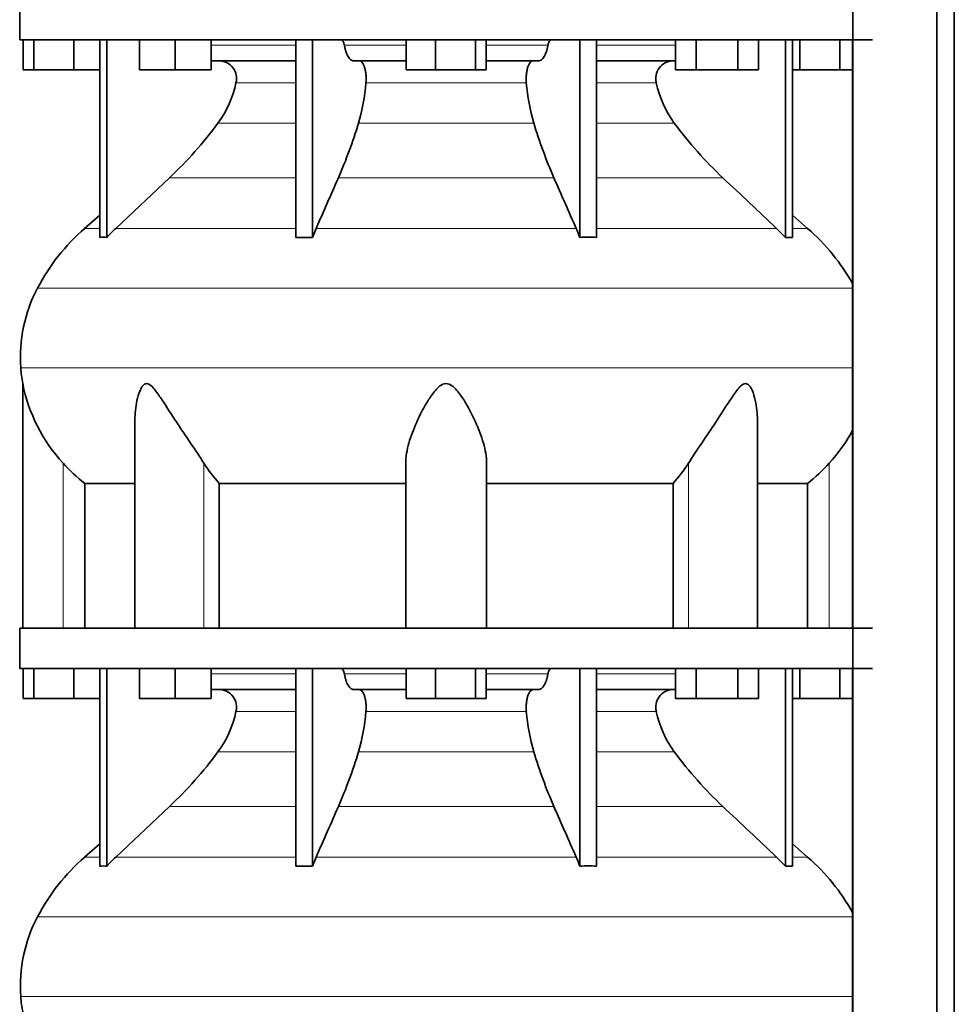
# Model space of a CAD drawing. Header units: millimetres. Extents: x 402 to 1276, y -1884 to 1700.
# Tile 19 of 23: x 900 to 1213, y 118 to 447. Entities that reach past the tile are written whole.
import ezdxf

# ---------------------------------------------------------------- set-up
doc = ezdxf.new("R2010")
doc.units = ezdxf.units.MM
doc.layers.add('MID_344-4', color=7, linetype='Continuous')
doc.layers.add('VSI344_DIFFUSORE', color=7, linetype='Continuous')

# ---------------------------------------------------------------- blocks, each defined once
blk = doc.blocks.new('SE3')
at = {"layer": 'MID_344-4', "color": 7, "linetype": 'Continuous', "lineweight": 35}
for p, q in [((1178.73, 907.07), (1178.73, 35.07)), ((1206.87, 35.07), (1206.87, 907.07)), ((1212.66, 35.07), (1212.66, 907.07)), ((1178.66, 440.57), (1178.66, 244.07)), ((1178.66, 230.57), (1178.66, 35.07))]:
    blk.add_line(p, q, dxfattribs=at)
at = {"layer": 'VSI344_DIFFUSORE', "color": 7, "linetype": 'Continuous', "lineweight": 35}
for p, q in [((900.37, 454.07), (900.37, 440.57)), ((900.37, 440.57), (1185.37, 440.57)), ((901.48, 430.57), (901.48, 440.57)), ((905.07, 430.57), (905.07, 440.57)), ((918.45, 430.57), (918.45, 440.57)), ((927.16, 374.61), (927.16, 440.57)), ((929.45, 374.61), (929.45, 440.57)), ((940.36, 430.57), (940.36, 440.57)), ((952.36, 430.57), (952.36, 440.57)), ((964.36, 430.57), (964.36, 440.57)), ((992.64, 374.61), (992.64, 440.57)), ((998.19, 374.61), (998.19, 440.57)), ((1029.48, 430.57), (1029.48, 440.57)), ((1039.28, 430.57), (1039.28, 440.57)), ((1052.66, 430.57), (1052.66, 440.57)), ((1056.25, 430.57), (1056.25, 440.57)), ((1087.55, 374.61), (1087.55, 440.57)), ((1093.09, 374.61), (1093.09, 440.57)), ((1119.52, 430.57), (1119.52, 440.57)), ((1126.45, 430.57), (1126.45, 440.57)), ((1140.3, 430.57), (1140.3, 440.57)), ((1147.23, 430.57), (1147.23, 440.57)), ((1156.28, 374.61), (1156.28, 440.57)), ((1158.58, 374.61), (1158.58, 440.57)), ((1161.07, 430.57), (1161.07, 440.57)), ((1174.45, 430.57), (1174.45, 440.57)), ((992.64, 433.57), (964.36, 433.57)), ((1029.48, 433.57), (1011.98, 433.57)), ((1073.75, 433.57), (1056.25, 433.57)), ((1119.52, 433.57), (1093.09, 433.57)), ((905.07, 430.57), (901.48, 430.57)), ((918.45, 430.57), (905.07, 430.57)), ((927.16, 430.57), (918.45, 430.57)), ((952.36, 430.57), (940.36, 430.57)), ((964.36, 430.57), (952.36, 430.57)), ((1039.28, 430.57), (1029.48, 430.57)), ((1052.66, 430.57), (1039.28, 430.57)), ((1056.25, 430.57), (1052.66, 430.57)), ((1126.45, 430.57), (1119.52, 430.57)), ((1140.3, 430.57), (1126.45, 430.57)), ((1147.23, 430.57), (1140.3, 430.57)), ((1161.07, 430.57), (1158.58, 430.57)), ((1174.45, 430.57), (1161.07, 430.57)), ((1178.66, 430.57), (1174.45, 430.57)), ((950.38, 394.48), (932.45, 377.62)), ((927.16, 382.04), (922.07, 377.62)), ((1163.66, 377.62), (1158.58, 382.04)), ((998.19, 374.61), (999.43, 377.62)), ((1153.28, 377.62), (1156.28, 374.61)), ((992.64, 374.61), (998.19, 374.61)), ((1156.28, 374.61), (1158.58, 374.61)), ((901.37, 325.78), (901.37, 244.07)), ((938.86, 313.57), (938.86, 244.07)), ((1146.88, 244.07), (1146.88, 313.58)), ((1029.37, 244.07), (1029.37, 299.17)), ((1056.37, 244.07), (1056.37, 299.17)), ((922.12, 292.44), (938.86, 292.44)), ((922.12, 244.07), (922.12, 292.44)), ((967.03, 292.44), (1029.37, 292.44)), ((967.03, 244.07), (967.03, 292.44)), ((1056.37, 292.44), (1118.7, 292.44)), ((1118.7, 292.44), (1118.7, 244.07)), ((1146.88, 292.44), (1163.61, 292.44)), ((1163.61, 292.44), (1163.61, 244.07)), ((900.37, 244.07), (1185.37, 244.07)), ((900.37, 244.07), (900.37, 230.57)), ((900.37, 230.57), (1185.37, 230.57)), ((901.48, 220.57), (901.48, 230.57)), ((905.07, 220.57), (905.07, 230.57)), ((918.45, 220.57), (918.45, 230.57)), ((927.16, 164.61), (927.16, 230.57)), ((929.45, 164.61), (929.45, 230.57)), ((940.36, 220.57), (940.36, 230.57)), ((952.36, 220.57), (952.36, 230.57)), ((964.36, 220.57), (964.36, 230.57)), ((992.64, 164.61), (992.64, 230.57)), ((998.19, 164.61), (998.19, 230.57)), ((1029.48, 220.57), (1029.48, 230.57)), ((1039.28, 220.57), (1039.28, 230.57)), ((1052.66, 220.57), (1052.66, 230.57)), ((1056.25, 220.57), (1056.25, 230.57)), ((1087.55, 164.61), (1087.55, 230.57)), ((1093.09, 164.61), (1093.09, 230.57)), ((1119.52, 220.57), (1119.52, 230.57)), ((1126.45, 220.57), (1126.45, 230.57)), ((1140.3, 220.57), (1140.3, 230.57)), ((1147.23, 220.57), (1147.23, 230.57)), ((1156.28, 164.61), (1156.28, 230.57)), ((1158.58, 164.61), (1158.58, 230.57)), ((1161.07, 220.57), (1161.07, 230.57)), ((1174.45, 220.57), (1174.45, 230.57)), ((905.07, 220.57), (901.48, 220.57)), ((918.45, 220.57), (905.07, 220.57)), ((927.16, 220.57), (918.45, 220.57)), ((952.36, 220.57), (940.36, 220.57)), ((964.36, 220.57), (952.36, 220.57)), ((992.64, 223.57), (964.36, 223.57)), ((1029.48, 223.57), (1011.98, 223.57)), ((1039.28, 220.57), (1029.48, 220.57)), ((1052.66, 220.57), (1039.28, 220.57)), ((1056.25, 220.57), (1052.66, 220.57)), ((1073.75, 223.57), (1056.25, 223.57)), ((1119.52, 223.57), (1093.09, 223.57)), ((1126.45, 220.57), (1119.52, 220.57)), ((1140.3, 220.57), (1126.45, 220.57)), ((1147.23, 220.57), (1140.3, 220.57)), ((1161.07, 220.57), (1158.58, 220.57)), ((1174.45, 220.57), (1161.07, 220.57)), ((1178.66, 220.57), (1174.45, 220.57)), ((950.38, 184.48), (932.45, 167.62)), ((927.16, 172.04), (922.07, 167.62)), ((1163.66, 167.62), (1158.58, 172.04)), ((992.64, 164.61), (998.19, 164.61)), ((998.19, 164.61), (999.43, 167.62)), ((1153.28, 167.62), (1156.28, 164.61)), ((1156.28, 164.61), (1158.58, 164.61))]:
    blk.add_line(p, q, dxfattribs=at)
at = {"layer": 'VSI344_DIFFUSORE', "color": 4, "linetype": 'Continuous', "lineweight": 9}
for p, q in [((964.36, 438.79), (992.64, 438.79)), ((1008.85, 438.79), (1029.48, 438.79)), ((1056.25, 438.79), (1076.88, 438.79)), ((1093.09, 438.79), (1119.52, 438.79)), ((992.64, 426.24), (972.64, 426.24)), ((1069.66, 426.24), (1016.07, 426.24)), ((1113.09, 426.24), (1093.09, 426.24)), ((966.63, 412.77), (992.64, 412.77)), ((1013.58, 412.77), (1072.15, 412.77)), ((1093.09, 412.77), (1119.11, 412.77)), ((950.38, 394.48), (992.64, 394.48)), ((1006.85, 394.48), (1078.88, 394.48)), ((1093.09, 394.48), (1135.36, 394.48)), ((927.16, 377.62), (922.07, 377.62)), ((932.45, 377.62), (992.64, 377.62)), ((999.43, 377.62), (1086.31, 377.62)), ((1093.09, 377.62), (1153.28, 377.62)), ((1158.58, 377.62), (1163.66, 377.62)), ((906.29, 357.63), (1178.66, 357.63)), ((1178.66, 331.08), (900.74, 331.08)), ((914.87, 244.07), (914.87, 299.17)), ((961.9, 244.07), (961.9, 299.17)), ((1123.83, 244.07), (1123.83, 299.17)), ((1170.87, 244.07), (1170.87, 299.17)), ((964.36, 228.79), (992.64, 228.79)), ((1008.85, 228.79), (1029.48, 228.79)), ((1056.25, 228.79), (1076.88, 228.79)), ((1093.09, 228.79), (1119.52, 228.79)), ((992.64, 216.24), (972.64, 216.24)), ((1069.66, 216.24), (1016.07, 216.24)), ((1113.09, 216.24), (1093.09, 216.24)), ((966.63, 202.77), (992.64, 202.77)), ((1013.58, 202.77), (1072.15, 202.77)), ((1093.09, 202.77), (1119.11, 202.77)), ((950.38, 184.48), (992.64, 184.48)), ((1006.85, 184.48), (1078.88, 184.48)), ((1093.09, 184.48), (1135.36, 184.48)), ((922.07, 167.62), (927.16, 167.62)), ((932.45, 167.62), (992.64, 167.62)), ((999.43, 167.62), (1086.31, 167.62)), ((1093.09, 167.62), (1153.28, 167.62)), ((1158.58, 167.62), (1163.66, 167.62)), ((906.29, 147.63), (1178.66, 147.63)), ((1178.66, 121.08), (900.74, 121.08))]:
    blk.add_line(p, q, dxfattribs=at)
at = {"layer": 'VSI344_DIFFUSORE', "color": 7, "linetype": 'Continuous', "lineweight": 35}
for centre, radius, start, end in [((966.92, 427.68), 5.9, 345.894, 86.92), ((1118.82, 427.68), 5.9, 93.08, 194.106), ((938.71, 433.31), 34.66, 323.6456, 348.2168), ((949.31, 431.63), 66.99, 343.65, 355.3858), ((1136.43, 431.63), 66.99, 184.6142, 196.35), ((1147.02, 433.31), 34.66, 191.7832, 216.3544), ((856.04, 494.65), 137.6, 313.2799, 323.4819), ((853.24, 461.39), 167.55, 336.4617, 343.1307), ((1232.49, 461.39), 167.55, 196.8693, 203.5383), ((1229.69, 494.65), 137.6, 216.5181, 226.7201), ((967.04, 325.89), 68.53, 131, 152.418), ((977.47, 329.77), 65.69, 133.2547, 136.96), ((1020.97, 348.9), 71.37, 21.1174, 23.731), ((1118.7, 325.89), 68.53, 28.9585, 49), ((928.31, 356.24), 18.4, 86.4236, 93.5764), ((1090.32, 267.48), 107.17, 88.518, 91.482), ((950.54, 334.51), 49.92, 152.418, 183.9452), ((954.11, 334.76), 53.5, 183.9452, 189.6558), ((955.94, 336.74), 55.66, 191.3531, 222.4473), ((1129.79, 336.74), 55.66, 317.5527, 331.4608), ((954.73, 334.86), 53.5, 221.8382, 232.4484), ((1001.94, 324.37), 47.3, 212.1799, 222.4416), ((1083.79, 324.37), 47.3, 317.5584, 327.8201), ((1131.01, 334.86), 53.5, 307.5516, 318.1618), ((966.92, 217.68), 5.9, 345.894, 86.92), ((1118.82, 217.68), 5.9, 93.08, 194.106), ((938.71, 223.31), 34.66, 323.6456, 348.2168), ((949.31, 221.63), 66.99, 343.65, 355.3858), ((1136.43, 221.63), 66.99, 184.6142, 196.35), ((1147.02, 223.31), 34.66, 191.7832, 216.3544), ((856.04, 284.65), 137.6, 313.2799, 323.4819), ((853.24, 251.39), 167.55, 336.4617, 343.1307), ((1232.49, 251.39), 167.55, 196.8693, 203.5383), ((1229.69, 284.65), 137.6, 216.5181, 226.7201), ((967.04, 115.89), 68.53, 131, 152.418), ((928.31, 146.24), 18.4, 86.4236, 93.5764), ((977.47, 119.77), 65.69, 133.2547, 136.96), ((1020.97, 138.9), 71.37, 21.1174, 23.731), ((1090.32, 57.48), 107.17, 88.518, 91.482), ((1118.7, 115.89), 68.53, 28.9585, 49), ((950.54, 124.51), 49.92, 152.418, 183.9452), ((954.11, 124.76), 53.5, 183.9452, 189.6558)]:
    blk.add_arc(centre, radius, start, end, dxfattribs=at)
for points, knots in [([(1007.79, 440.57), (1007.84, 440.57), (1007.9, 440.56), (1008.01, 440.52), (1008.06, 440.49), (1008.22, 440.37), (1008.33, 440.24), (1008.51, 439.93), (1008.6, 439.74), (1008.71, 439.41), (1008.74, 439.29), (1008.8, 439.04), (1008.83, 438.92), (1008.85, 438.79)], [0, 0, 0, 0, 0.125, 0.125, 0.25, 0.25, 0.5, 0.5, 0.75, 0.75, 0.875, 0.875, 1, 1, 1, 1]), ([(1011.98, 433.57), (1011.82, 433.57), (1011.65, 433.6), (1011.33, 433.72), (1011.17, 433.81), (1010.86, 434.05), (1010.71, 434.2), (1010.41, 434.55), (1010.26, 434.76), (1009.85, 435.45), (1009.6, 436.01), (1009.28, 436.97), (1009.18, 437.32), (1009, 438.03), (1008.92, 438.4), (1008.85, 438.79)], [0, 0, 0, 0, 0.125, 0.125, 0.25, 0.25, 0.375, 0.375, 0.5, 0.5, 0.75, 0.75, 0.875, 0.875, 1, 1, 1, 1]), ([(1073.75, 433.57), (1073.92, 433.57), (1074.08, 433.6), (1074.4, 433.72), (1074.56, 433.81), (1074.87, 434.05), (1075.03, 434.2), (1075.33, 434.55), (1075.47, 434.76), (1075.89, 435.45), (1076.13, 436.01), (1076.45, 436.97), (1076.55, 437.32), (1076.73, 438.03), (1076.81, 438.4), (1076.88, 438.79)], [0, 0, 0, 0, 0.125, 0.125, 0.25, 0.25, 0.375, 0.375, 0.5, 0.5, 0.75, 0.75, 0.875, 0.875, 1, 1, 1, 1]), ([(1077.95, 440.57), (1077.89, 440.57), (1077.83, 440.56), (1077.72, 440.52), (1077.67, 440.49), (1077.51, 440.37), (1077.41, 440.24), (1077.22, 439.93), (1077.13, 439.74), (1077.02, 439.41), (1076.99, 439.29), (1076.93, 439.04), (1076.9, 438.92), (1076.88, 438.79)], [0, 0, 0, 0, 0.125, 0.125, 0.25, 0.25, 0.5, 0.5, 0.75, 0.75, 0.875, 0.875, 1, 1, 1, 1]), ([(1013.83, 433.57), (1014.01, 433.57), (1014.18, 433.52), (1014.51, 433.32), (1014.67, 433.17), (1014.99, 432.78), (1015.13, 432.54), (1015.4, 431.98), (1015.52, 431.66), (1015.74, 430.96), (1015.83, 430.57), (1015.98, 429.77), (1016.04, 429.35), (1016.11, 428.46), (1016.13, 428.02), (1016.13, 427.13), (1016.11, 426.67), (1016.07, 426.24)], [0, 0, 0, 0, 0.125, 0.125, 0.25, 0.25, 0.375, 0.375, 0.5, 0.5, 0.625, 0.625, 0.75, 0.75, 0.875, 0.875, 1, 1, 1, 1]), ([(1071.9, 433.57), (1071.73, 433.57), (1071.55, 433.52), (1071.22, 433.32), (1071.06, 433.17), (1070.75, 432.78), (1070.6, 432.54), (1070.33, 431.98), (1070.21, 431.66), (1069.99, 430.96), (1069.9, 430.57), (1069.75, 429.77), (1069.7, 429.35), (1069.62, 428.46), (1069.6, 428.02), (1069.6, 427.13), (1069.62, 426.67), (1069.66, 426.24)], [0, 0, 0, 0, 0.125, 0.125, 0.25, 0.25, 0.375, 0.375, 0.5, 0.5, 0.625, 0.625, 0.75, 0.75, 0.875, 0.875, 1, 1, 1, 1]), ([(961.9, 299.17), (960.53, 301.34), (959.02, 303.58), (955.89, 308.24), (954.28, 310.64), (951.14, 315.4), (949.59, 317.82), (947.23, 321.37), (946.44, 322.55), (945.18, 324.15), (944.75, 324.66), (943.79, 325.49), (943.26, 325.81), (942.24, 325.76), (941.8, 325.41), (941.12, 324.54), (940.85, 324.03), (940.14, 322.41), (939.81, 321.25), (939.08, 317.95), (938.86, 315.74), (938.86, 313.56)], [0, 0, 0, 0, 0.125, 0.125, 0.25, 0.25, 0.375, 0.375, 0.4375, 0.4375, 0.46875, 0.46875, 0.5, 0.5, 0.53125, 0.53125, 0.5625, 0.5625, 0.625, 0.625, 0.7389823, 0.7389823, 0.7389823, 0.7389823]), ([(1056.37, 299.17), (1056.37, 301.34), (1055.97, 303.58), (1054.65, 308.24), (1053.74, 310.64), (1051.58, 315.4), (1050.33, 317.82), (1048.09, 321.37), (1047.29, 322.55), (1045.89, 324.15), (1045.38, 324.66), (1044.2, 325.49), (1043.5, 325.81), (1042.05, 325.76), (1041.37, 325.41), (1040.23, 324.54), (1039.73, 324.03), (1038.34, 322.41), (1037.56, 321.25), (1035.37, 317.74), (1034.11, 315.31), (1031.96, 310.55), (1031.07, 308.21), (1029.77, 303.6), (1029.37, 301.32), (1029.37, 299.17)], [0, 0, 0, 0, 0.125, 0.125, 0.25, 0.25, 0.375, 0.375, 0.4375, 0.4375, 0.46875, 0.46875, 0.5, 0.5, 0.53125, 0.53125, 0.5625, 0.5625, 0.625, 0.625, 0.75, 0.75, 0.875, 0.875, 1, 1, 1, 1]), ([(1146.88, 313.57), (1146.88, 315.78), (1146.65, 318), (1145.89, 321.37), (1145.55, 322.55), (1144.82, 324.15), (1144.54, 324.66), (1143.83, 325.49), (1143.37, 325.81), (1142.34, 325.76), (1141.81, 325.41), (1140.88, 324.54), (1140.45, 324.03), (1139.2, 322.41), (1138.42, 321.25), (1136.1, 317.74), (1134.54, 315.31), (1131.4, 310.55), (1129.83, 308.21), (1126.73, 303.6), (1125.19, 301.32), (1123.83, 299.17)], [0.2596572, 0.2596572, 0.2596572, 0.2596572, 0.375, 0.375, 0.4375, 0.4375, 0.46875, 0.46875, 0.5, 0.5, 0.53125, 0.53125, 0.5625, 0.5625, 0.625, 0.625, 0.75, 0.75, 0.875, 0.875, 1, 1, 1, 1]), ([(1007.79, 230.57), (1007.84, 230.57), (1007.9, 230.56), (1008.01, 230.52), (1008.06, 230.49), (1008.22, 230.37), (1008.33, 230.24), (1008.51, 229.93), (1008.6, 229.74), (1008.71, 229.41), (1008.74, 229.29), (1008.8, 229.04), (1008.83, 228.92), (1008.85, 228.79)], [0, 0, 0, 0, 0.125, 0.125, 0.25, 0.25, 0.5, 0.5, 0.75, 0.75, 0.875, 0.875, 1, 1, 1, 1]), ([(1077.95, 230.57), (1077.89, 230.57), (1077.83, 230.56), (1077.72, 230.52), (1077.67, 230.49), (1077.51, 230.37), (1077.41, 230.24), (1077.22, 229.93), (1077.13, 229.74), (1077.02, 229.41), (1076.99, 229.29), (1076.93, 229.04), (1076.9, 228.92), (1076.88, 228.79)], [0, 0, 0, 0, 0.125, 0.125, 0.25, 0.25, 0.5, 0.5, 0.75, 0.75, 0.875, 0.875, 1, 1, 1, 1]), ([(1011.98, 223.57), (1011.82, 223.57), (1011.65, 223.6), (1011.33, 223.72), (1011.17, 223.81), (1010.86, 224.05), (1010.71, 224.2), (1010.41, 224.55), (1010.26, 224.76), (1009.85, 225.45), (1009.6, 226.01), (1009.28, 226.97), (1009.18, 227.32), (1009, 228.03), (1008.92, 228.4), (1008.85, 228.79)], [0, 0, 0, 0, 0.125, 0.125, 0.25, 0.25, 0.375, 0.375, 0.5, 0.5, 0.75, 0.75, 0.875, 0.875, 1, 1, 1, 1]), ([(1073.75, 223.57), (1073.92, 223.57), (1074.08, 223.6), (1074.4, 223.72), (1074.56, 223.81), (1074.87, 224.05), (1075.03, 224.2), (1075.33, 224.55), (1075.47, 224.76), (1075.89, 225.45), (1076.13, 226.01), (1076.45, 226.97), (1076.55, 227.32), (1076.73, 228.03), (1076.81, 228.4), (1076.88, 228.79)], [0, 0, 0, 0, 0.125, 0.125, 0.25, 0.25, 0.375, 0.375, 0.5, 0.5, 0.75, 0.75, 0.875, 0.875, 1, 1, 1, 1]), ([(1013.83, 223.57), (1014.01, 223.57), (1014.18, 223.52), (1014.51, 223.32), (1014.67, 223.17), (1014.99, 222.78), (1015.13, 222.54), (1015.4, 221.98), (1015.52, 221.66), (1015.74, 220.96), (1015.83, 220.57), (1015.98, 219.77), (1016.04, 219.35), (1016.11, 218.46), (1016.13, 218.02), (1016.13, 217.13), (1016.11, 216.67), (1016.07, 216.24)], [0, 0, 0, 0, 0.125, 0.125, 0.25, 0.25, 0.375, 0.375, 0.5, 0.5, 0.625, 0.625, 0.75, 0.75, 0.875, 0.875, 1, 1, 1, 1]), ([(1071.9, 223.57), (1071.73, 223.57), (1071.55, 223.52), (1071.22, 223.32), (1071.06, 223.17), (1070.75, 222.78), (1070.6, 222.54), (1070.33, 221.98), (1070.21, 221.66), (1069.99, 220.96), (1069.9, 220.57), (1069.75, 219.77), (1069.7, 219.35), (1069.62, 218.46), (1069.6, 218.02), (1069.6, 217.13), (1069.62, 216.67), (1069.66, 216.24)], [0, 0, 0, 0, 0.125, 0.125, 0.25, 0.25, 0.375, 0.375, 0.5, 0.5, 0.625, 0.625, 0.75, 0.75, 0.875, 0.875, 1, 1, 1, 1])]:
    blk.add_open_spline(points, degree=3, knots=knots, dxfattribs=at)
for points in [[(999.43, 377.62), (1001.9, 383.24), (1004.38, 388.86), (1006.85, 394.48)], [(1086.31, 377.62), (1083.83, 383.24), (1081.36, 388.86), (1078.88, 394.48)], [(1135.36, 394.48), (1141.33, 388.86), (1147.31, 383.24), (1153.28, 377.62)], [(999.43, 167.62), (1001.9, 173.24), (1004.38, 178.86), (1006.85, 184.48)], [(1086.31, 167.62), (1083.83, 173.24), (1081.36, 178.86), (1078.88, 184.48)], [(1135.36, 184.48), (1141.33, 178.86), (1147.31, 173.24), (1153.28, 167.62)]]:
    blk.add_open_spline(points, degree=3, dxfattribs=at)

msp = doc.modelspace()

# ---------------------------------------------------------------- block references
msp.add_blockref('SE3', (0, 0))

doc.saveas('drawing.dxf')
